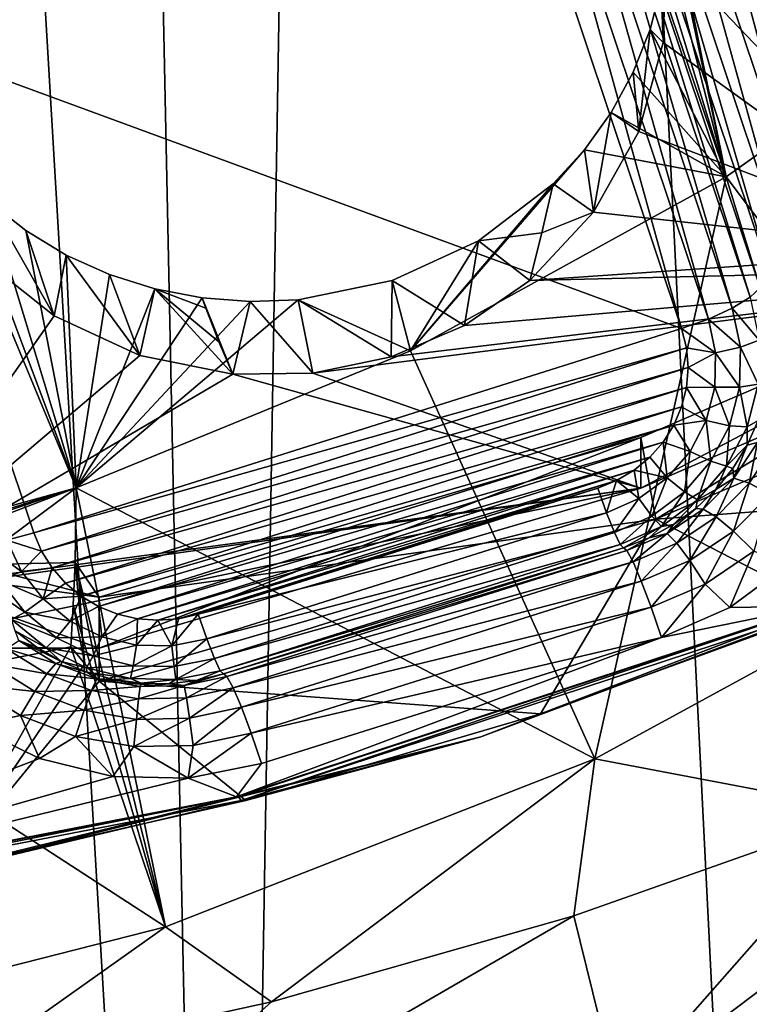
# Model space of a CAD drawing. Header units: metres. Extents: x -25 to 70, y -236 to 25.
# Tile 35 of 256: x 2.36 to 4.1, y -230.54 to -228.2. Entities that reach past the tile are written whole.
import ezdxf

# ---------------------------------------------------------------- set-up
doc = ezdxf.new("R2010")
doc.units = ezdxf.units.M
doc.layers.add('solid_10481002', color=7, linetype='CONTINUOUS')

msp = doc.modelspace()

# ---------------------------------------------------------------- linework, layer by layer
at = {"layer": 'solid_10481002'}
for points in [[(3.999686, -211.76593, 228.188889), (1.299952, -228.305069, 232.312561), (1.280076, -228.133102, 232.269684)], [(3.999686, -211.76593, 228.188889), (4.064595, -212.184448, 228.293243), (1.299952, -228.305069, 232.312561)], [(4.064595, -212.184448, 228.293243), (1.494972, -227.926498, 232.21817), (1.299952, -228.305069, 232.312561)], [(4.24021, -235.190643, 242.894501), (4.753715, -214.041962, 327.060669), (3.986298, -214.264267, 327.116089)], [(4.24021, -235.190643, 242.894501), (3.986298, -214.264267, 327.116089), (3.207737, -214.447266, 327.161682)], [(2.855181, -235.511673, 242.974503), (3.207737, -214.447266, 327.161682), (2.419915, -214.590485, 327.197357)], [(2.855181, -235.511673, 242.974503), (4.24021, -235.190643, 242.894501), (3.207737, -214.447266, 327.161682)], [(2.855181, -235.511673, 242.974503), (2.419915, -214.590485, 327.197357), (1.625151, -214.693527, 327.223022)], [(1.444997, -235.70607, 243.022934), (2.855181, -235.511673, 242.974503), (1.625151, -214.693527, 327.223022)], [(3.667437, -226.868637, 232.273911), (4.733226, -228.898239, 232.779938), (3.943692, -226.732056, 232.239853)], [(4.733226, -228.898239, 232.779938), (5.009481, -228.761658, 232.745895), (3.943692, -226.732056, 232.239853)], [(5.059621, -228.734436, 232.750351), (3.943692, -226.732056, 232.239853), (5.009481, -228.761658, 232.745895)], [(4.0047, -226.748871, 232.251389), (3.943692, -226.732056, 232.239853), (5.059621, -228.734436, 232.750351)], [(4.057146, -226.76001, 232.274048), (4.0047, -226.748871, 232.251389), (5.059621, -228.734436, 232.750351)], [(4.057146, -226.76001, 232.274048), (5.059621, -228.734436, 232.750351), (5.102653, -228.706207, 232.775452)], [(4.096614, -226.76532, 232.30307), (4.057146, -226.76001, 232.274048), (5.102653, -228.706207, 232.775452)], [(4.580971, -228.750595, 233.773743), (3.579775, -226.844009, 233.29837), (3.847812, -227.81987, 233.541687)], [(4.100595, -227.97876, 232.700562), (3.579775, -226.844009, 233.29837), (4.580971, -228.750595, 233.773743)], [(3.647038, -226.925705, 232.295471), (4.733226, -228.898239, 232.779938), (3.667437, -226.868637, 232.273911)], [(3.629389, -226.971497, 232.326782), (4.683259, -228.920502, 232.796738), (3.647038, -226.925705, 232.295471)], [(3.647038, -226.925705, 232.295471), (4.683259, -228.920502, 232.796738), (4.733226, -228.898239, 232.779938)], [(3.616037, -227.002914, 232.362305), (4.640722, -228.934586, 232.832382), (3.629389, -226.971497, 232.326782)], [(3.629389, -226.971497, 232.326782), (4.640722, -228.934586, 232.832382), (4.683259, -228.920502, 232.796738)], [(3.601925, -227.027832, 232.43222), (4.611834, -228.938416, 232.881683), (3.607063, -227.02095, 232.398087)], [(3.607063, -227.02095, 232.398087), (4.640722, -228.934586, 232.832382), (3.616037, -227.002914, 232.362305)], [(3.607063, -227.02095, 232.398087), (4.611834, -228.938416, 232.881683), (4.640722, -228.934586, 232.832382)], [(3.601925, -227.027832, 232.43222), (4.600804, -228.931427, 232.937408), (4.611834, -228.938416, 232.881683)], [(4.100595, -227.97876, 232.700562), (4.600804, -228.931427, 232.937408), (3.601925, -227.027832, 232.43222)], [(4.204454, -227.389359, 232.084244), (4.401408, -228.690247, 232.4086), (3.999686, -227.490601, 232.109482)], [(3.922515, -227.517639, 232.104706), (3.999686, -227.490601, 232.109482), (4.324237, -228.717285, 232.403809)], [(4.324237, -228.717285, 232.403809), (3.999686, -227.490601, 232.109482), (4.401408, -228.690247, 232.4086)], [(3.851029, -227.548096, 232.078537), (3.922515, -227.517639, 232.104706), (4.252751, -228.747742, 232.37764)], [(3.922515, -227.517639, 232.104706), (4.324237, -228.717285, 232.403809), (4.252751, -228.747742, 232.37764)], [(3.790648, -227.579681, 232.032944), (3.851029, -227.548096, 232.078537), (4.19237, -228.779327, 232.332047)], [(3.851029, -227.548096, 232.078537), (4.252751, -228.747742, 232.37764), (4.19237, -228.779327, 232.332047)], [(3.745881, -227.610046, 231.971329), (3.790648, -227.579681, 232.032944), (4.147603, -228.809692, 232.270432)], [(3.790648, -227.579681, 232.032944), (4.19237, -228.779327, 232.332047), (4.147603, -228.809692, 232.270432)], [(3.745881, -227.610046, 231.971329), (4.121856, -228.836441, 232.197693), (3.720134, -227.636795, 231.89859)], [(3.745881, -227.610046, 231.971329), (4.147603, -228.809692, 232.270432), (4.121856, -228.836441, 232.197693)], [(3.696614, -227.659531, 231.838974), (3.720134, -227.636795, 231.89859), (4.098336, -228.859177, 232.138077)], [(3.720134, -227.636795, 231.89859), (4.121856, -228.836441, 232.197693), (4.098336, -228.859177, 232.138077)], [(3.654116, -227.685394, 231.792313), (3.696614, -227.659531, 231.838974), (4.055838, -228.885056, 232.091431)], [(3.696614, -227.659531, 231.838974), (4.098336, -228.859177, 232.138077), (4.055838, -228.885056, 232.091431)], [(3.597621, -227.711319, 231.764236), (3.654116, -227.685394, 231.792313), (3.999344, -228.910965, 232.063339)], [(3.654116, -227.685394, 231.792313), (4.055838, -228.885056, 232.091431), (3.999344, -228.910965, 232.063339)], [(3.597621, -227.711319, 231.764236), (3.935488, -228.933914, 232.057098), (3.533766, -227.734253, 231.757996)], [(3.597621, -227.711319, 231.764236), (3.999344, -228.910965, 232.063339), (3.935488, -228.933914, 232.057098)], [(1.99286, -228.220062, 231.87912), (1.981591, -228.174698, 231.867813), (3.533766, -227.734253, 231.757996)], [(1.99286, -228.220062, 231.87912), (3.533766, -227.734253, 231.757996), (3.935488, -228.933914, 232.057098)], [(4.041587, -228.572617, 234.546677), (3.898703, -227.902725, 234.228882), (3.883548, -227.795761, 234.184021)], [(4.041587, -228.572617, 234.546677), (3.883548, -227.795761, 234.184021), (4.737804, -228.077332, 234.423187)], [(4.580971, -228.750595, 233.773743), (3.847812, -227.81987, 233.541687), (3.89649, -228.033813, 233.595032)], [(4.041587, -228.572617, 234.546677), (3.899822, -228.010574, 234.273773), (3.898703, -227.902725, 234.228882)], [(3.899822, -228.010574, 234.273773), (3.886936, -228.117767, 234.317856), (3.891757, -228.252869, 233.649643)], [(4.041587, -228.572617, 234.546677), (3.886936, -228.117767, 234.317856), (3.899822, -228.010574, 234.273773)], [(3.899822, -228.010574, 234.273773), (3.891757, -228.252869, 233.649643), (3.89649, -228.033813, 233.595032)], [(4.580971, -228.750595, 233.773743), (3.89649, -228.033813, 233.595032), (3.891757, -228.252869, 233.649643)], [(4.041587, -228.572617, 234.546677), (4.737804, -228.077332, 234.423187), (4.68941, -229.433502, 235.146347)], [(3.886936, -228.117767, 234.317856), (3.860306, -228.222672, 234.360291), (3.891757, -228.252869, 233.649643)], [(4.041587, -228.572617, 234.546677), (3.860306, -228.222672, 234.360291), (3.886936, -228.117767, 234.317856)], [(2.394582, -229.419708, 232.178223), (1.99286, -228.220062, 231.87912), (3.935488, -228.933914, 232.057098)], [(2.330726, -229.437027, 232.194504), (1.99286, -228.220062, 231.87912), (2.394582, -229.419708, 232.178223)], [(3.860306, -228.222672, 234.360291), (3.820452, -228.323685, 234.400284), (3.833876, -228.464645, 233.702454)], [(4.041587, -228.572617, 234.546677), (3.820452, -228.323685, 234.400284), (3.860306, -228.222672, 234.360291)], [(3.860306, -228.222672, 234.360291), (3.833876, -228.464645, 233.702454), (3.891757, -228.252869, 233.649643)], [(4.580971, -228.750595, 233.773743), (3.891757, -228.252869, 233.649643), (3.833876, -228.464645, 233.702454)], [(3.820452, -228.323685, 234.400284), (3.768034, -228.419479, 234.437134), (3.833876, -228.464645, 233.702454)], [(4.041587, -228.572617, 234.546677), (3.768034, -228.419479, 234.437134), (3.820452, -228.323685, 234.400284)], [(3.768034, -228.419479, 234.437134), (3.704102, -228.508484, 234.470108), (3.72612, -228.657181, 233.750458)], [(4.041587, -228.572617, 234.546677), (3.704102, -228.508484, 234.470108), (3.768034, -228.419479, 234.437134)], [(3.768034, -228.419479, 234.437134), (3.72612, -228.657181, 233.750458), (3.833876, -228.464645, 233.702454)], [(2.495873, -229.312729, 234.731216), (1.666776, -229.541733, 234.786667), (2.143803, -228.465591, 234.318298)], [(2.495873, -229.312729, 234.731216), (2.143803, -228.465591, 234.318298), (2.210489, -228.552887, 234.357513)], [(4.580971, -228.750595, 233.773743), (3.833876, -228.464645, 233.702454), (3.72612, -228.657181, 233.750458)], [(3.290905, -228.986267, 234.649811), (3.629774, -228.589523, 234.498672), (3.704102, -228.508484, 234.470108)], [(3.290905, -228.986267, 234.649811), (3.704102, -228.508484, 234.470108), (4.041587, -228.572617, 234.546677)], [(3.704102, -228.508484, 234.470108), (3.629774, -228.589523, 234.498672), (3.72612, -228.657181, 233.750458)], [(2.495873, -229.312729, 234.731216), (2.210489, -228.552887, 234.357513), (2.28821, -228.631638, 234.395157)], [(3.290905, -228.986267, 234.649811), (4.041587, -228.572617, 234.546677), (3.729248, -229.956894, 235.27684)], [(3.290905, -228.986267, 234.649811), (3.452505, -228.725388, 234.541412), (3.629774, -228.589523, 234.498672)], [(3.603239, -228.705826, 234.139938), (3.629774, -228.589523, 234.498672), (3.452505, -228.725388, 234.541412)], [(3.603239, -228.705826, 234.139938), (3.72612, -228.657181, 233.750458), (3.629774, -228.589523, 234.498672)], [(4.041587, -228.572617, 234.546677), (4.68941, -229.433502, 235.146347), (3.729248, -229.956894, 235.27684)], [(2.28821, -228.631638, 234.395157), (2.268001, -228.764786, 233.777283), (2.443119, -228.903107, 233.811768)], [(2.375784, -228.700607, 234.430542), (2.28821, -228.631638, 234.395157), (2.443119, -228.903107, 233.811768)], [(2.495873, -229.312729, 234.731216), (2.28821, -228.631638, 234.395157), (2.375784, -228.700607, 234.430542)], [(4.580971, -228.750595, 233.773743), (3.72612, -228.657181, 233.750458), (3.574602, -228.81958, 233.790939)], [(3.603239, -228.705826, 234.139938), (3.574602, -228.81958, 233.790939), (3.72612, -228.657181, 233.750458)], [(5.070076, -228.662277, 234.267029), (3.838787, -229.192596, 234.399261), (3.873839, -229.386948, 234.447708)], [(3.838787, -229.313553, 233.914108), (3.838787, -229.192596, 234.399261), (5.070076, -228.662277, 234.267029)], [(3.838787, -229.313553, 233.914108), (5.070076, -228.662277, 234.267029), (5.070076, -228.783234, 233.781876)], [(5.070076, -228.662277, 234.267029), (3.873839, -229.386948, 234.447708), (5.138758, -228.846298, 234.312912)], [(2.47176, -228.758698, 234.462952), (2.375784, -228.700607, 234.430542), (2.443119, -228.903107, 233.811768)], [(2.495873, -229.312729, 234.731216), (2.375784, -228.700607, 234.430542), (2.47176, -228.758698, 234.462952)], [(3.603239, -228.705826, 234.139938), (3.452505, -228.725388, 234.541412), (3.574602, -228.81958, 233.790939)], [(3.452505, -228.725388, 234.541412), (3.246765, -228.819016, 234.562393), (3.419029, -228.926331, 233.817566)], [(3.290905, -228.986267, 234.649811), (3.246765, -228.819016, 234.562393), (3.452505, -228.725388, 234.541412)], [(3.452505, -228.725388, 234.541412), (3.419029, -228.926331, 233.817566), (3.574602, -228.81958, 233.790939)], [(4.580971, -228.750595, 233.773743), (3.574602, -228.81958, 233.790939), (5.070076, -228.783234, 233.781876)], [(1.97756, -229.565811, 233.977005), (2.443119, -228.903107, 233.811768), (2.268001, -228.764786, 233.777283)], [(2.47176, -228.758698, 234.462952), (2.443119, -228.903107, 233.811768), (2.646933, -228.997421, 233.835281)], [(2.574761, -228.805176, 234.491776), (2.47176, -228.758698, 234.462952), (2.646933, -228.997421, 233.835281)], [(2.495873, -229.312729, 234.731216), (2.47176, -228.758698, 234.462952), (2.574761, -228.805176, 234.491776)], [(3.058422, -229.040024, 233.845901), (3.838787, -229.313553, 233.914108), (5.070076, -228.783234, 233.781876)], [(3.244631, -229.000809, 233.836136), (3.058422, -229.040024, 233.845901), (5.070076, -228.783234, 233.781876)], [(3.419029, -228.926331, 233.817566), (3.244631, -229.000809, 233.836136), (5.070076, -228.783234, 233.781876)], [(3.419029, -228.926331, 233.817566), (5.070076, -228.783234, 233.781876), (3.574602, -228.81958, 233.790939)], [(2.495873, -229.312729, 234.731216), (2.574761, -228.805176, 234.491776), (2.683005, -228.83934, 234.516373)], [(2.683005, -228.83934, 234.516373), (2.574761, -228.805176, 234.491776), (2.646933, -228.997421, 233.835281)], [(3.246765, -228.819016, 234.562393), (3.023513, -228.865265, 234.560562), (3.244631, -229.000809, 233.836136)], [(3.290905, -228.986267, 234.649811), (3.023513, -228.865265, 234.560562), (3.246765, -228.819016, 234.562393)], [(3.246765, -228.819016, 234.562393), (3.244631, -229.000809, 233.836136), (3.419029, -228.926331, 233.817566)], [(2.495873, -229.312729, 234.731216), (2.683005, -228.83934, 234.516373), (2.794907, -228.86084, 234.536285)], [(2.683005, -228.83934, 234.516373), (2.646933, -228.997421, 233.835281), (2.867894, -229.042389, 233.846497)], [(2.683005, -228.83934, 234.516373), (2.867894, -229.042389, 233.846497), (2.835176, -228.965103, 234.142258)], [(2.683005, -228.83934, 234.516373), (2.8039, -228.884811, 234.446198), (2.794907, -228.86084, 234.536285)], [(2.683005, -228.83934, 234.516373), (2.835176, -228.965103, 234.142258), (2.8039, -228.884811, 234.446198)], [(4.953586, -229.306152, 232.854858), (5.138758, -228.846298, 234.312912), (3.873839, -229.386948, 234.447708)], [(2.495873, -229.312729, 234.731216), (2.794907, -228.86084, 234.536285), (2.909118, -228.869507, 234.551147)], [(2.495873, -229.312729, 234.731216), (2.909118, -228.869507, 234.551147), (3.023513, -228.865265, 234.560562)], [(2.495873, -229.312729, 234.731216), (3.023513, -228.865265, 234.560562), (3.290905, -228.986267, 234.649811)], [(2.909118, -228.869507, 234.551147), (2.794907, -228.86084, 234.536285), (2.867894, -229.042389, 233.846497)], [(2.835176, -228.965103, 234.142258), (2.867894, -229.042389, 233.846497), (2.794907, -228.86084, 234.536285)], [(2.799432, -228.872833, 234.491302), (2.835176, -228.965103, 234.142258), (2.794907, -228.86084, 234.536285)], [(2.799432, -228.872833, 234.491302), (2.794907, -228.86084, 234.536285), (2.8039, -228.884811, 234.446198)], [(2.799432, -228.872833, 234.491302), (2.8039, -228.884811, 234.446198), (2.835176, -228.965103, 234.142258)], [(2.909118, -228.869507, 234.551147), (2.867894, -229.042389, 233.846497), (3.058422, -229.040024, 233.845901)], [(3.023513, -228.865265, 234.560562), (2.909118, -228.869507, 234.551147), (3.058422, -229.040024, 233.845901)], [(3.023513, -228.865265, 234.560562), (3.058422, -229.040024, 233.845901), (3.244631, -229.000809, 233.836136)], [(4.098336, -228.859177, 232.138077), (4.119956, -228.961639, 232.16362), (4.055838, -228.885056, 232.091431)], [(4.055838, -228.885056, 232.091431), (4.075451, -228.977997, 232.114594), (3.999344, -228.910965, 232.063339)], [(4.119956, -228.961639, 232.16362), (4.075451, -228.977997, 232.114594), (4.055838, -228.885056, 232.091431)], [(1.97756, -229.565811, 233.977005), (2.646933, -228.997421, 233.835281), (2.443119, -228.903107, 233.811768)], [(3.935488, -228.933914, 232.057098), (3.999344, -228.910965, 232.063339), (4.016289, -228.991272, 232.083359)], [(4.075451, -228.977997, 232.114594), (4.016289, -228.991272, 232.083359), (3.999344, -228.910965, 232.063339)], [(2.394582, -229.419708, 232.178223), (3.935488, -228.933914, 232.057098), (3.946756, -228.979263, 232.068405)], [(3.946756, -228.979263, 232.068405), (3.935488, -228.933914, 232.057098), (4.016289, -228.991272, 232.083359)], [(4.119956, -228.961639, 232.16362), (4.117538, -229.066193, 232.189697), (4.075451, -228.977997, 232.114594)], [(2.412941, -229.46283, 232.18898), (2.394582, -229.419708, 232.178223), (3.946756, -228.979263, 232.068405)], [(2.412941, -229.46283, 232.18898), (3.946756, -228.979263, 232.068405), (3.950663, -229.026321, 232.080139)], [(2.495873, -229.312729, 234.731216), (3.290905, -228.986267, 234.649811), (3.729248, -229.956894, 235.27684)], [(3.950663, -229.026321, 232.080139), (3.946756, -228.979263, 232.068405), (4.016289, -228.991272, 232.083359)], [(4.075451, -228.977997, 232.114594), (4.073257, -229.072845, 232.138245), (4.016289, -228.991272, 232.083359)], [(4.117538, -229.066193, 232.189697), (4.073257, -229.072845, 232.138245), (4.075451, -228.977997, 232.114594)], [(1.97756, -229.565811, 233.977005), (2.867894, -229.042389, 233.846497), (2.646933, -228.997421, 233.835281)], [(3.950663, -229.026321, 232.080139), (4.016289, -228.991272, 232.083359), (4.014393, -229.073212, 232.10379)], [(4.073257, -229.072845, 232.138245), (4.014393, -229.073212, 232.10379), (4.016289, -228.991272, 232.083359)], [(2.43829, -229.503128, 232.19902), (2.412941, -229.46283, 232.18898), (3.950663, -229.026321, 232.080139)], [(2.43829, -229.503128, 232.19902), (3.950663, -229.026321, 232.080139), (3.946896, -229.073654, 232.091949)], [(3.946896, -229.073654, 232.091949), (3.950663, -229.026321, 232.080139), (4.014393, -229.073212, 232.10379)], [(1.97756, -229.565811, 233.977005), (3.838787, -229.313553, 233.914108), (2.867894, -229.042389, 233.846497)], [(3.058422, -229.040024, 233.845901), (2.867894, -229.042389, 233.846497), (3.838787, -229.313553, 233.914108)], [(2.470009, -229.539276, 232.208038), (2.43829, -229.503128, 232.19902), (3.946896, -229.073654, 232.091949)], [(2.470009, -229.539276, 232.208038), (3.946896, -229.073654, 232.091949), (3.935519, -229.119766, 232.103439)], [(3.935519, -229.119766, 232.103439), (3.946896, -229.073654, 232.091949), (3.993752, -229.152695, 232.123611)], [(3.946896, -229.073654, 232.091949), (4.014393, -229.073212, 232.10379), (3.993752, -229.152695, 232.123611)], [(4.049366, -229.164841, 232.161179), (3.993752, -229.152695, 232.123611), (4.014393, -229.073212, 232.10379)], [(4.073257, -229.072845, 232.138245), (4.049366, -229.164841, 232.161179), (4.014393, -229.073212, 232.10379)], [(4.091202, -229.167603, 232.214981), (4.049366, -229.164841, 232.161179), (4.073257, -229.072845, 232.138245)], [(4.117538, -229.066193, 232.189697), (4.091202, -229.167603, 232.214981), (4.073257, -229.072845, 232.138245)], [(4.117538, -229.066193, 232.189697), (4.117598, -229.152084, 232.276398), (4.091202, -229.167603, 232.214981)], [(2.507151, -229.570099, 232.215714), (2.470009, -229.539276, 232.208038), (3.935519, -229.119766, 232.103439)], [(2.507151, -229.570099, 232.215714), (3.935519, -229.119766, 232.103439), (3.916866, -229.163483, 232.114334)], [(3.916866, -229.163483, 232.114334), (3.935519, -229.119766, 232.103439), (3.993752, -229.152695, 232.123611)], [(3.916866, -229.163483, 232.114334), (3.993752, -229.152695, 232.123611), (3.955401, -229.225723, 232.141815)], [(4.004976, -229.249374, 232.182266), (3.955401, -229.225723, 232.141815), (3.993752, -229.152695, 232.123611)], [(4.049366, -229.164841, 232.161179), (4.004976, -229.249374, 232.182266), (3.993752, -229.152695, 232.123611)], [(4.091202, -229.167603, 232.214981), (4.117598, -229.152084, 232.276398), (4.091467, -229.211105, 232.291107)], [(4.091467, -229.211105, 232.291107), (4.117598, -229.152084, 232.276398), (4.115588, -229.204391, 232.368835)], [(2.548723, -229.594818, 232.221878), (2.507151, -229.570099, 232.215714), (3.916866, -229.163483, 232.114334)], [(2.548723, -229.594818, 232.221878), (3.916866, -229.163483, 232.114334), (3.891381, -229.203827, 232.124405)], [(3.891381, -229.203827, 232.124405), (3.916866, -229.163483, 232.114334), (3.955401, -229.225723, 232.141815)], [(4.042269, -229.260788, 232.23822), (4.004976, -229.249374, 232.182266), (4.049366, -229.164841, 232.161179)], [(4.091202, -229.167603, 232.214981), (4.042269, -229.260788, 232.23822), (4.049366, -229.164841, 232.161179)], [(4.091202, -229.167603, 232.214981), (4.091467, -229.211105, 232.291107), (4.042269, -229.260788, 232.23822)], [(3.838787, -229.192596, 234.399261), (2.549952, -229.572891, 234.49408), (3.873839, -229.386948, 234.447708)], [(2.549952, -229.693848, 234.008926), (2.549952, -229.572891, 234.49408), (3.838787, -229.192596, 234.399261)], [(3.838787, -229.313553, 233.914108), (2.549952, -229.693848, 234.008926), (3.838787, -229.192596, 234.399261)], [(2.593777, -229.612915, 232.226395), (2.548723, -229.594818, 232.221878), (3.891381, -229.203827, 232.124405)], [(2.593777, -229.612915, 232.226395), (3.891381, -229.203827, 232.124405), (3.859616, -229.239868, 232.133377)], [(3.859616, -229.239868, 232.133377), (3.891381, -229.203827, 232.124405), (3.901263, -229.288651, 232.157516)], [(3.891381, -229.203827, 232.124405), (3.955401, -229.225723, 232.141815), (3.901263, -229.288651, 232.157516)], [(4.042269, -229.260788, 232.23822), (4.091467, -229.211105, 232.291107), (4.057621, -229.266296, 232.304871)], [(4.057621, -229.266296, 232.304871), (4.091467, -229.211105, 232.291107), (4.059242, -229.289795, 232.390137)], [(4.091467, -229.211105, 232.291107), (4.115588, -229.204391, 232.368835), (4.059242, -229.289795, 232.390137)], [(4.096207, -229.301834, 232.462326), (4.059242, -229.289795, 232.390137), (4.115588, -229.204391, 232.368835)], [(4.157529, -229.208878, 232.439148), (4.096207, -229.301834, 232.462326), (4.115588, -229.204391, 232.368835)], [(4.146066, -229.327423, 232.522171), (4.096207, -229.301834, 232.462326), (4.157529, -229.208878, 232.439148)], [(2.641306, -229.623962, 232.229156), (2.593777, -229.612915, 232.226395), (3.859616, -229.239868, 232.133377)], [(2.641306, -229.623962, 232.229156), (3.859616, -229.239868, 232.133377), (3.822368, -229.270645, 232.141052)], [(3.822368, -229.270645, 232.141052), (3.859616, -229.239868, 232.133377), (3.901263, -229.288651, 232.157516)], [(3.942313, -229.322205, 232.200424), (3.901263, -229.288651, 232.157516), (3.955401, -229.225723, 232.141815)], [(4.004976, -229.249374, 232.182266), (3.942313, -229.322205, 232.200424), (3.955401, -229.225723, 232.141815)], [(2.690084, -229.627609, 232.230057), (2.641306, -229.623962, 232.229156), (3.822368, -229.270645, 232.141052)], [(2.690084, -229.627609, 232.230057), (3.822368, -229.270645, 232.141052), (3.780829, -229.295242, 232.147186)], [(3.780829, -229.295242, 232.147186), (3.822368, -229.270645, 232.141052), (3.834051, -229.338303, 232.169891)], [(3.822368, -229.270645, 232.141052), (3.901263, -229.288651, 232.157516), (3.834051, -229.338303, 232.169891)], [(3.973193, -229.34108, 232.258224), (3.942313, -229.322205, 232.200424), (4.004976, -229.249374, 232.182266)], [(4.042269, -229.260788, 232.23822), (3.973193, -229.34108, 232.258224), (4.004976, -229.249374, 232.182266)], [(4.042269, -229.260788, 232.23822), (4.01664, -229.316742, 232.317444), (3.973193, -229.34108, 232.258224)], [(4.042269, -229.260788, 232.23822), (4.057621, -229.266296, 232.304871), (4.01664, -229.316742, 232.317444)], [(4.01664, -229.316742, 232.317444), (4.057621, -229.266296, 232.304871), (4.059242, -229.289795, 232.390137)], [(2.73859, -229.623825, 232.229111), (2.690084, -229.627609, 232.230057), (3.780829, -229.295242, 232.147186)], [(2.73859, -229.623825, 232.229111), (3.780829, -229.295242, 232.147186), (3.73639, -229.313049, 232.151627)], [(3.780829, -229.295242, 232.147186), (3.757138, -229.372208, 232.178345), (3.73639, -229.313049, 232.151627)], [(3.780829, -229.295242, 232.147186), (3.834051, -229.338303, 232.169891), (3.757138, -229.372208, 232.178345)], [(3.864519, -229.379669, 232.214752), (3.834051, -229.338303, 232.169891), (3.901263, -229.288651, 232.157516)], [(3.942313, -229.322205, 232.200424), (3.864519, -229.379669, 232.214752), (3.901263, -229.288651, 232.157516)], [(4.01664, -229.316742, 232.317444), (4.059242, -229.289795, 232.390137), (3.986805, -229.3629, 232.408356)], [(4.017375, -229.381378, 232.482162), (3.986805, -229.3629, 232.408356), (4.059242, -229.289795, 232.390137)], [(4.096207, -229.301834, 232.462326), (4.017375, -229.381378, 232.482162), (4.059242, -229.289795, 232.390137)], [(1.384947, -229.656891, 233.99971), (2.004843, -229.693848, 234.008926), (3.838787, -229.313553, 233.914108)], [(1.97756, -229.565811, 233.977005), (1.384947, -229.656891, 233.99971), (3.838787, -229.313553, 233.914108)], [(2.495873, -229.312729, 234.731216), (1.851239, -229.512939, 234.783569), (1.666776, -229.541733, 234.786667)], [(2.495873, -229.312729, 234.731216), (1.927867, -229.503647, 234.784073), (1.851239, -229.512939, 234.783569)], [(2.495873, -229.312729, 234.731216), (2.004843, -229.499695, 234.787643), (1.927867, -229.503647, 234.784073)], [(2.495873, -229.312729, 234.731216), (2.249422, -229.495346, 234.805069), (2.004843, -229.499695, 234.787643)], [(3.838787, -229.313553, 233.914108), (2.004843, -229.693848, 234.008926), (2.549952, -229.693848, 234.008926)], [(2.495873, -229.312729, 234.731216), (2.49291, -229.490433, 234.824814), (2.249422, -229.495346, 234.805069)], [(2.495873, -229.312729, 234.731216), (2.708094, -230.357101, 235.376633), (2.49291, -229.490433, 234.824814)], [(2.495873, -229.312729, 234.731216), (3.729248, -229.956894, 235.27684), (2.708094, -230.357101, 235.376633)], [(2.785333, -229.612885, 232.226395), (2.73859, -229.623825, 232.229111), (3.73639, -229.313049, 232.151627)], [(2.785333, -229.612885, 232.226395), (3.73639, -229.313049, 232.151627), (3.757138, -229.372208, 232.178345)], [(4.286006, -229.599655, 232.928024), (4.953586, -229.306152, 232.854858), (3.873839, -229.386948, 234.447708)], [(3.969223, -229.361557, 232.328629), (4.01664, -229.316742, 232.317444), (3.986805, -229.3629, 232.408356)], [(3.973193, -229.34108, 232.258224), (4.01664, -229.316742, 232.317444), (3.969223, -229.361557, 232.328629)], [(4.058608, -229.41568, 232.544174), (4.017375, -229.381378, 232.482162), (4.096207, -229.301834, 232.462326)], [(4.146066, -229.327423, 232.522171), (4.058608, -229.41568, 232.544174), (4.096207, -229.301834, 232.462326)], [(3.775494, -229.418915, 232.224533), (3.757138, -229.372208, 232.178345), (3.834051, -229.338303, 232.169891)], [(3.864519, -229.379669, 232.214752), (3.775494, -229.418915, 232.224533), (3.834051, -229.338303, 232.169891)], [(3.887437, -229.404434, 232.274033), (3.864519, -229.379669, 232.214752), (3.942313, -229.322205, 232.200424)], [(3.973193, -229.34108, 232.258224), (3.887437, -229.404434, 232.274033), (3.942313, -229.322205, 232.200424)], [(3.973193, -229.34108, 232.258224), (3.916184, -229.399994, 232.338211), (3.887437, -229.404434, 232.274033)], [(3.973193, -229.34108, 232.258224), (3.969223, -229.361557, 232.328629), (3.916184, -229.399994, 232.338211)], [(4.107423, -229.463211, 232.589798), (4.058608, -229.41568, 232.544174), (4.146066, -229.327423, 232.522171)], [(3.969223, -229.361557, 232.328629), (3.986805, -229.3629, 232.408356), (3.901063, -229.420883, 232.422821)], [(3.916184, -229.399994, 232.338211), (3.969223, -229.361557, 232.328629), (3.901063, -229.420883, 232.422821)], [(3.924063, -229.444489, 232.497894), (3.901063, -229.420883, 232.422821), (3.986805, -229.3629, 232.408356)], [(4.017375, -229.381378, 232.482162), (3.924063, -229.444489, 232.497894), (3.986805, -229.3629, 232.408356)], [(3.600074, -229.850143, 232.990479), (3.873839, -229.386948, 234.447708), (2.549952, -229.772293, 234.543793)], [(2.549952, -229.572891, 234.49408), (2.549952, -229.772293, 234.543793), (3.873839, -229.386948, 234.447708)], [(2.806081, -229.672043, 232.253098), (2.785333, -229.612885, 232.226395), (3.757138, -229.372208, 232.178345)], [(2.806081, -229.672043, 232.253098), (3.757138, -229.372208, 232.178345), (3.775494, -229.418915, 232.224533)], [(3.600074, -229.850143, 232.990479), (4.286006, -229.599655, 232.928024), (3.873839, -229.386948, 234.447708)], [(3.789303, -229.447678, 232.284805), (3.775494, -229.418915, 232.224533), (3.864519, -229.379669, 232.214752)], [(3.887437, -229.404434, 232.274033), (3.789303, -229.447678, 232.284805), (3.864519, -229.379669, 232.214752)], [(3.955085, -229.485687, 232.56163), (3.924063, -229.444489, 232.497894), (4.017375, -229.381378, 232.482162)], [(4.058608, -229.41568, 232.544174), (3.955085, -229.485687, 232.56163), (4.017375, -229.381378, 232.482162)], [(4.764329, -229.40303, 232.796326), (3.600074, -229.850143, 232.990479), (3.457784, -229.904968, 232.921478)], [(4.764329, -229.40303, 232.796326), (3.457784, -229.904968, 232.921478), (4.270613, -229.601166, 232.768326)], [(4.764329, -229.40303, 232.796326), (4.286006, -229.599655, 232.928024), (3.600074, -229.850143, 232.990479)], [(3.887437, -229.404434, 232.274033), (3.796945, -229.45517, 232.351959), (3.789303, -229.447678, 232.284805)], [(3.887437, -229.404434, 232.274033), (3.858428, -229.431381, 232.346024), (3.796945, -229.45517, 232.351959)], [(3.858428, -229.431381, 232.346024), (3.916184, -229.399994, 232.338211), (3.901063, -229.420883, 232.422821)], [(3.887437, -229.404434, 232.274033), (3.916184, -229.399994, 232.338211), (3.858428, -229.431381, 232.346024)], [(2.330726, -229.437027, 232.194504), (2.394582, -229.419708, 232.178223), (2.412941, -229.46283, 232.18898)], [(2.824438, -229.71875, 232.299286), (2.806081, -229.672043, 232.253098), (3.775494, -229.418915, 232.224533)], [(2.824438, -229.71875, 232.299286), (3.775494, -229.418915, 232.224533), (3.789303, -229.447678, 232.284805)], [(3.729248, -229.956894, 235.27684), (4.68941, -229.433502, 235.146347), (4.384148, -230.081924, 235.504013)], [(3.858428, -229.431381, 232.346024), (3.80531, -229.461517, 232.432953), (3.796945, -229.45517, 232.351959)], [(3.858428, -229.431381, 232.346024), (3.901063, -229.420883, 232.422821), (3.80531, -229.461517, 232.432953)], [(3.819856, -229.488708, 232.508926), (3.80531, -229.461517, 232.432953), (3.901063, -229.420883, 232.422821)], [(3.924063, -229.444489, 232.497894), (3.819856, -229.488708, 232.508926), (3.901063, -229.420883, 232.422821)], [(3.991812, -229.541397, 232.609283), (3.955085, -229.485687, 232.56163), (4.058608, -229.41568, 232.544174)], [(4.107423, -229.463211, 232.589798), (3.991812, -229.541397, 232.609283), (4.058608, -229.41568, 232.544174)], [(2.365662, -229.511658, 232.213104), (2.274231, -229.446732, 232.231461), (2.330726, -229.437027, 232.194504)], [(2.314668, -229.533112, 232.253006), (2.274231, -229.446732, 232.231461), (2.365662, -229.511658, 232.213104)], [(2.365662, -229.511658, 232.213104), (2.330726, -229.437027, 232.194504), (2.412941, -229.46283, 232.18898)], [(2.838246, -229.747513, 232.359573), (2.824438, -229.71875, 232.299286), (3.789303, -229.447678, 232.284805)], [(2.838246, -229.747513, 232.359573), (3.789303, -229.447678, 232.284805), (3.796945, -229.45517, 232.351959)], [(2.838246, -229.747513, 232.359573), (3.796945, -229.45517, 232.351959), (2.845888, -229.75502, 232.426727)], [(2.845888, -229.75502, 232.426727), (3.796945, -229.45517, 232.351959), (3.80531, -229.461517, 232.432953)], [(3.839475, -229.53476, 232.573868), (3.819856, -229.488708, 232.508926), (3.924063, -229.444489, 232.497894)], [(3.955085, -229.485687, 232.56163), (3.839475, -229.53476, 232.573868), (3.924063, -229.444489, 232.497894)], [(2.365662, -229.511658, 232.213104), (2.412941, -229.46283, 232.18898), (2.43829, -229.503128, 232.19902)], [(2.845888, -229.75502, 232.426727), (3.80531, -229.461517, 232.432953), (2.854254, -229.761353, 232.507706)], [(2.854254, -229.761353, 232.507706), (3.80531, -229.461517, 232.432953), (3.819856, -229.488708, 232.508926)], [(4.107423, -229.463211, 232.589798), (4.050178, -229.596878, 232.634644), (3.991812, -229.541397, 232.609283)], [(4.107423, -229.463211, 232.589798), (4.193129, -229.49144, 232.608353), (4.050178, -229.596878, 232.634644)], [(2.004843, -229.499695, 234.787643), (2.249422, -229.495346, 234.805069), (2.549952, -229.572891, 234.49408)], [(2.549952, -229.693848, 234.008926), (2.004843, -229.499695, 234.787643), (2.549952, -229.572891, 234.49408)], [(2.549952, -229.693848, 234.008926), (2.004843, -229.693848, 234.008926), (2.004843, -229.499695, 234.787643)], [(2.249422, -229.495346, 234.805069), (2.49291, -229.490433, 234.824814), (2.549952, -229.572891, 234.49408)], [(2.416836, -229.576874, 232.22937), (2.365662, -229.511658, 232.213104), (2.43829, -229.503128, 232.19902)], [(2.416836, -229.576874, 232.22937), (2.43829, -229.503128, 232.19902), (2.470009, -229.539276, 232.208038)], [(2.49291, -229.490433, 234.824814), (2.488124, -229.590942, 234.879364), (2.516572, -229.731552, 234.739212)], [(2.708094, -230.357101, 235.376633), (2.488124, -229.590942, 234.879364), (2.49291, -229.490433, 234.824814)], [(2.49291, -229.490433, 234.824814), (2.516572, -229.731552, 234.739212), (2.549952, -229.772293, 234.543793)], [(2.49291, -229.490433, 234.824814), (2.549952, -229.772293, 234.543793), (2.549952, -229.572891, 234.49408)], [(2.868799, -229.788559, 232.583679), (2.854254, -229.761353, 232.507706), (3.819856, -229.488708, 232.508926)], [(2.868799, -229.788559, 232.583679), (3.819856, -229.488708, 232.508926), (3.839475, -229.53476, 232.573868)], [(3.862702, -229.596191, 232.62294), (3.839475, -229.53476, 232.573868), (3.955085, -229.485687, 232.56163)], [(3.991812, -229.541397, 232.609283), (3.862702, -229.596191, 232.62294), (3.955085, -229.485687, 232.56163)], [(4.050178, -229.596878, 232.634644), (4.193129, -229.49144, 232.608353), (4.254218, -229.593933, 232.633911)], [(2.314668, -229.533112, 232.253006), (2.365662, -229.511658, 232.213104), (2.416836, -229.576874, 232.22937)], [(2.276308, -229.542877, 232.308548), (2.314668, -229.533112, 232.253006), (2.373901, -229.608597, 232.27182)], [(2.341603, -229.626099, 232.3293), (2.276308, -229.542877, 232.308548), (2.373901, -229.608597, 232.27182)], [(2.373901, -229.608597, 232.27182), (2.314668, -229.533112, 232.253006), (2.416836, -229.576874, 232.22937)], [(2.416836, -229.576874, 232.22937), (2.470009, -229.539276, 232.208038), (2.507151, -229.570099, 232.215714)], [(2.888419, -229.834595, 232.648621), (2.868799, -229.788559, 232.583679), (3.839475, -229.53476, 232.573868)], [(2.888419, -229.834595, 232.648621), (3.839475, -229.53476, 232.573868), (3.862702, -229.596191, 232.62294)], [(3.991812, -229.541397, 232.609283), (3.887777, -229.668365, 232.652466), (3.862702, -229.596191, 232.62294)], [(3.991812, -229.541397, 232.609283), (4.050178, -229.596878, 232.634644), (3.887777, -229.668365, 232.652466)], [(2.481684, -229.62941, 232.242462), (2.416836, -229.576874, 232.22937), (2.507151, -229.570099, 232.215714)], [(2.481684, -229.62941, 232.242462), (2.507151, -229.570099, 232.215714), (2.548723, -229.594818, 232.221878)], [(2.373901, -229.608597, 232.27182), (2.416836, -229.576874, 232.22937), (2.481684, -229.62941, 232.242462)], [(2.556952, -229.666611, 232.25174), (2.481684, -229.62941, 232.242462), (2.548723, -229.594818, 232.221878)], [(2.488124, -229.590942, 234.879364), (2.483156, -229.690674, 234.934814), (2.516572, -229.731552, 234.739212)], [(2.708094, -230.357101, 235.376633), (2.483156, -229.690674, 234.934814), (2.488124, -229.590942, 234.879364)], [(2.556952, -229.666611, 232.25174), (2.548723, -229.594818, 232.221878), (2.593777, -229.612915, 232.226395)], [(3.887777, -229.668365, 232.652466), (4.254218, -229.593933, 232.633911), (2.877207, -230.04747, 232.746994)], [(2.881445, -230.047745, 232.810806), (2.877207, -230.04747, 232.746994), (4.254218, -229.593933, 232.633911)], [(4.260457, -229.593536, 232.697556), (2.881445, -230.047745, 232.810806), (4.254218, -229.593933, 232.633911)], [(2.888314, -230.056458, 232.881836), (2.881445, -230.047745, 232.810806), (4.260457, -229.593536, 232.697556)], [(4.270613, -229.601166, 232.768326), (2.888314, -230.056458, 232.881836), (4.260457, -229.593536, 232.697556)], [(2.911646, -229.896027, 232.697708), (2.888419, -229.834595, 232.648621), (3.862702, -229.596191, 232.62294)], [(2.911646, -229.896027, 232.697708), (3.862702, -229.596191, 232.62294), (3.887777, -229.668365, 232.652466)], [(3.887777, -229.668365, 232.652466), (4.050178, -229.596878, 232.634644), (4.254218, -229.593933, 232.633911)], [(2.341603, -229.626099, 232.3293), (2.373901, -229.608597, 232.27182), (2.448959, -229.669403, 232.286987)], [(2.448959, -229.669403, 232.286987), (2.373901, -229.608597, 232.27182), (2.481684, -229.62941, 232.242462)], [(2.556952, -229.666611, 232.25174), (2.593777, -229.612915, 232.226395), (2.641306, -229.623962, 232.229156)], [(2.723322, -229.688477, 232.257202), (2.73859, -229.623825, 232.229111), (2.785333, -229.612885, 232.226395)], [(2.806081, -229.672043, 232.253098), (2.723322, -229.688477, 232.257202), (2.785333, -229.612885, 232.226395)], [(3.457784, -229.904968, 232.921478), (2.888314, -230.056458, 232.881836), (4.270613, -229.601166, 232.768326)], [(2.424343, -229.693115, 232.346008), (2.350885, -229.652924, 232.401276), (2.341603, -229.626099, 232.3293)], [(2.424343, -229.693115, 232.346008), (2.341603, -229.626099, 232.3293), (2.448959, -229.669403, 232.286987)], [(2.448959, -229.669403, 232.286987), (2.481684, -229.62941, 232.242462), (2.556952, -229.666611, 232.25174)], [(2.638868, -229.686646, 232.256744), (2.556952, -229.666611, 232.25174), (2.641306, -229.623962, 232.229156)], [(2.638868, -229.686646, 232.256744), (2.641306, -229.623962, 232.229156), (2.690084, -229.627609, 232.230057)], [(2.723322, -229.688477, 232.257202), (2.638868, -229.686646, 232.256744), (2.690084, -229.627609, 232.230057)], [(2.723322, -229.688477, 232.257202), (2.690084, -229.627609, 232.230057), (2.73859, -229.623825, 232.229111)], [(2.350885, -229.652924, 232.401276), (2.40287, -229.692688, 232.411179), (2.359447, -229.675613, 232.486328)], [(2.424343, -229.693115, 232.346008), (2.40287, -229.692688, 232.411179), (2.350885, -229.652924, 232.401276)], [(2.424343, -229.693115, 232.346008), (2.448959, -229.669403, 232.286987), (2.53608, -229.712463, 232.297729)], [(2.53608, -229.712463, 232.297729), (2.448959, -229.669403, 232.286987), (2.556952, -229.666611, 232.25174)], [(2.53608, -229.712463, 232.297729), (2.556952, -229.666611, 232.25174), (2.638868, -229.686646, 232.256744)], [(2.93672, -229.968201, 232.727219), (3.887777, -229.668365, 232.652466), (2.877207, -230.04747, 232.746994)], [(2.911646, -229.896027, 232.697708), (3.887777, -229.668365, 232.652466), (2.93672, -229.968201, 232.727219)], [(2.184964, -230.218063, 233.082214), (2.483156, -229.690674, 234.934814), (1.869356, -229.812546, 234.948807)], [(2.708094, -230.357101, 235.376633), (1.869356, -229.812546, 234.948807), (2.483156, -229.690674, 234.934814)], [(2.184964, -230.218063, 233.082214), (2.516572, -229.731552, 234.739212), (2.483156, -229.690674, 234.934814)], [(2.330306, -229.695251, 232.56041), (2.359447, -229.675613, 232.486328), (2.447469, -229.730301, 232.499969)], [(2.459759, -229.725525, 232.419373), (2.447469, -229.730301, 232.499969), (2.359447, -229.675613, 232.486328)], [(2.40287, -229.692688, 232.411179), (2.459759, -229.725525, 232.419373), (2.359447, -229.675613, 232.486328)], [(2.424343, -229.693115, 232.346008), (2.459759, -229.725525, 232.419373), (2.40287, -229.692688, 232.411179)], [(2.520379, -229.740601, 232.357849), (2.459759, -229.725525, 232.419373), (2.424343, -229.693115, 232.346008)], [(2.520379, -229.740601, 232.357849), (2.424343, -229.693115, 232.346008), (2.53608, -229.712463, 232.297729)], [(2.630894, -229.735657, 232.303497), (2.53608, -229.712463, 232.297729), (2.638868, -229.686646, 232.256744)], [(2.630894, -229.735657, 232.303497), (2.638868, -229.686646, 232.256744), (2.723322, -229.688477, 232.257202)], [(2.728647, -229.737778, 232.304031), (2.630894, -229.735657, 232.303497), (2.723322, -229.688477, 232.257202)], [(2.728647, -229.737778, 232.304031), (2.723322, -229.688477, 232.257202), (2.806081, -229.672043, 232.253098)], [(2.824438, -229.71875, 232.299286), (2.728647, -229.737778, 232.304031), (2.806081, -229.672043, 232.253098)], [(2.291, -229.731079, 232.622818), (2.330306, -229.695251, 232.56041), (2.426099, -229.754745, 232.575256)], [(2.426099, -229.754745, 232.575256), (2.330306, -229.695251, 232.56041), (2.447469, -229.730301, 232.499969)], [(2.520379, -229.740601, 232.357849), (2.53608, -229.712463, 232.297729), (2.630894, -229.735657, 232.303497)], [(2.184964, -230.218063, 233.082214), (2.549952, -229.772293, 234.543793), (2.516572, -229.731552, 234.739212)], [(2.244467, -229.780426, 232.668884), (2.291, -229.731079, 232.622818), (2.397276, -229.797089, 232.639282)], [(2.397276, -229.797089, 232.639282), (2.291, -229.731079, 232.622818), (2.426099, -229.754745, 232.575256)], [(2.426099, -229.754745, 232.575256), (2.447469, -229.730301, 232.499969), (2.544793, -229.767258, 232.509186)], [(2.459759, -229.725525, 232.419373), (2.52058, -229.750885, 232.42569), (2.447469, -229.730301, 232.499969)], [(2.52058, -229.750885, 232.42569), (2.544793, -229.767258, 232.509186), (2.447469, -229.730301, 232.499969)], [(2.520379, -229.740601, 232.357849), (2.52058, -229.750885, 232.42569), (2.459759, -229.725525, 232.419373)], [(2.624896, -229.766144, 232.364212), (2.520379, -229.740601, 232.357849), (2.630894, -229.735657, 232.303497)], [(2.624896, -229.766144, 232.364212), (2.630894, -229.735657, 232.303497), (2.728647, -229.737778, 232.304031)], [(2.732653, -229.768494, 232.364792), (2.624896, -229.766144, 232.364212), (2.728647, -229.737778, 232.304031)], [(2.732653, -229.768494, 232.364792), (2.728647, -229.737778, 232.304031), (2.824438, -229.71875, 232.299286)], [(2.838246, -229.747513, 232.359573), (2.732653, -229.768494, 232.364792), (2.824438, -229.71875, 232.299286)], [(2.397276, -229.797089, 232.639282), (2.426099, -229.754745, 232.575256), (2.532016, -229.794968, 232.585281)], [(2.532016, -229.794968, 232.585281), (2.426099, -229.754745, 232.575256), (2.544793, -229.767258, 232.509186)], [(2.624896, -229.766144, 232.364212), (2.52058, -229.750885, 232.42569), (2.520379, -229.740601, 232.357849)], [(2.52058, -229.750885, 232.42569), (2.584291, -229.768311, 232.430038), (2.544793, -229.767258, 232.509186)], [(2.624896, -229.766144, 232.364212), (2.584291, -229.768311, 232.430038), (2.52058, -229.750885, 232.42569)], [(2.838246, -229.747513, 232.359573), (2.781729, -229.770828, 232.430664), (2.732653, -229.768494, 232.364792)], [(2.845888, -229.75502, 232.426727), (2.854254, -229.761353, 232.507706), (2.75217, -229.783096, 232.513123)], [(2.781729, -229.770828, 232.430664), (2.845888, -229.75502, 232.426727), (2.75217, -229.783096, 232.513123)], [(2.757702, -229.81221, 232.589584), (2.75217, -229.783096, 232.513123), (2.854254, -229.761353, 232.507706)], [(2.868799, -229.788559, 232.583679), (2.757702, -229.81221, 232.589584), (2.854254, -229.761353, 232.507706)], [(2.838246, -229.747513, 232.359573), (2.845888, -229.75502, 232.426727), (2.781729, -229.770828, 232.430664)], [(2.184964, -230.218063, 233.082214), (2.898725, -230.05658, 233.041946), (2.549952, -229.772293, 234.543793)], [(2.363152, -229.854141, 232.687256), (2.248642, -229.877686, 232.704651), (2.244467, -229.780426, 232.668884)], [(2.363152, -229.854141, 232.687256), (2.244467, -229.780426, 232.668884), (2.397276, -229.797089, 232.639282)], [(2.532016, -229.794968, 232.585281), (2.544793, -229.767258, 232.509186), (2.647677, -229.78508, 232.513626)], [(2.643984, -229.814377, 232.590118), (2.532016, -229.794968, 232.585281), (2.647677, -229.78508, 232.513626)], [(2.649801, -229.777527, 232.432343), (2.647677, -229.78508, 232.513626), (2.544793, -229.767258, 232.509186)], [(2.584291, -229.768311, 232.430038), (2.649801, -229.777527, 232.432343), (2.544793, -229.767258, 232.509186)], [(2.898725, -230.05658, 233.041946), (3.600074, -229.850143, 232.990479), (2.549952, -229.772293, 234.543793)], [(2.624896, -229.766144, 232.364212), (2.649801, -229.777527, 232.432343), (2.584291, -229.768311, 232.430038)], [(2.732653, -229.768494, 232.364792), (2.649801, -229.777527, 232.432343), (2.624896, -229.766144, 232.364212)], [(2.643984, -229.814377, 232.590118), (2.647677, -229.78508, 232.513626), (2.75217, -229.783096, 232.513123)], [(2.757702, -229.81221, 232.589584), (2.643984, -229.814377, 232.590118), (2.75217, -229.783096, 232.513123)], [(2.649801, -229.777527, 232.432343), (2.715992, -229.778381, 232.432541), (2.647677, -229.78508, 232.513626)], [(2.715992, -229.778381, 232.432541), (2.75217, -229.783096, 232.513123), (2.647677, -229.78508, 232.513626)], [(2.732653, -229.768494, 232.364792), (2.715992, -229.778381, 232.432541), (2.649801, -229.777527, 232.432343)], [(2.732653, -229.768494, 232.364792), (2.781729, -229.770828, 232.430664), (2.715992, -229.778381, 232.432541)], [(2.715992, -229.778381, 232.432541), (2.781729, -229.770828, 232.430664), (2.75217, -229.783096, 232.513123)], [(2.363152, -229.854141, 232.687256), (2.397276, -229.797089, 232.639282), (2.514782, -229.841705, 232.650406)], [(2.514782, -229.841705, 232.650406), (2.397276, -229.797089, 232.639282), (2.532016, -229.794968, 232.585281)], [(2.514782, -229.841705, 232.650406), (2.532016, -229.794968, 232.585281), (2.643984, -229.814377, 232.590118)], [(2.765165, -229.860825, 232.655167), (2.757702, -229.81221, 232.589584), (2.868799, -229.788559, 232.583679)], [(2.888419, -229.834595, 232.648621), (2.765165, -229.860825, 232.655167), (2.868799, -229.788559, 232.583679)], [(3.78541, -230.76088, 233.656586), (4.384148, -230.081924, 235.504013), (5.072725, -229.7901, 235.482834)], [(5.215748, -230.211395, 233.519592), (3.78541, -230.76088, 233.656586), (5.072725, -229.7901, 235.482834)], [(1.64265, -230.627594, 235.444061), (1.869356, -229.812546, 234.948807), (2.708094, -230.357101, 235.376633)], [(2.639003, -229.863235, 232.655777), (2.514782, -229.841705, 232.650406), (2.643984, -229.814377, 232.590118)], [(2.639003, -229.863235, 232.655777), (2.643984, -229.814377, 232.590118), (2.757702, -229.81221, 232.589584)], [(2.765165, -229.860825, 232.655167), (2.639003, -229.863235, 232.655777), (2.757702, -229.81221, 232.589584)], [(2.363152, -229.854141, 232.687256), (2.408572, -229.956757, 232.724365), (2.248642, -229.877686, 232.704651)], [(2.49438, -229.903976, 232.699692), (2.363152, -229.854141, 232.687256), (2.514782, -229.841705, 232.650406)], [(2.49438, -229.903976, 232.699692), (2.408572, -229.956757, 232.724365), (2.363152, -229.854141, 232.687256)], [(2.49438, -229.903976, 232.699692), (2.514782, -229.841705, 232.650406), (2.639003, -229.863235, 232.655777)], [(2.773999, -229.925339, 232.705017), (2.765165, -229.860825, 232.655167), (2.888419, -229.834595, 232.648621)], [(2.911646, -229.896027, 232.697708), (2.773999, -229.925339, 232.705017), (2.888419, -229.834595, 232.648621)], [(3.457784, -229.904968, 232.921478), (3.600074, -229.850143, 232.990479), (2.898725, -230.05658, 233.041946)], [(2.248642, -229.877686, 232.704651), (2.408572, -229.956757, 232.724365), (1.450969, -230.322739, 232.815613)], [(2.633106, -229.928009, 232.705673), (2.49438, -229.903976, 232.699692), (2.639003, -229.863235, 232.655777)], [(2.633106, -229.928009, 232.705673), (2.639003, -229.863235, 232.655777), (2.765165, -229.860825, 232.655167)], [(2.773999, -229.925339, 232.705017), (2.633106, -229.928009, 232.705673), (2.765165, -229.860825, 232.655167)], [(2.49438, -229.903976, 232.699692), (2.58251, -229.999222, 232.734955), (2.408572, -229.956757, 232.724365)], [(2.633106, -229.928009, 232.705673), (2.58251, -229.999222, 232.734955), (2.49438, -229.903976, 232.699692)], [(2.911646, -229.896027, 232.697708), (2.93672, -229.968201, 232.727219), (2.762034, -230.002991, 232.735901)], [(2.911646, -229.896027, 232.697708), (2.762034, -230.002991, 232.735901), (2.773999, -229.925339, 232.705017)], [(3.457784, -229.904968, 232.921478), (2.184964, -230.218063, 233.082214), (2.096708, -230.244049, 233.006012)], [(3.457784, -229.904968, 232.921478), (2.096708, -230.244049, 233.006012), (2.888314, -230.056458, 232.881836)], [(3.457784, -229.904968, 232.921478), (2.898725, -230.05658, 233.041946), (2.184964, -230.218063, 233.082214)], [(2.773999, -229.925339, 232.705017), (2.762034, -230.002991, 232.735901), (2.633106, -229.928009, 232.705673)], [(2.633106, -229.928009, 232.705673), (2.762034, -230.002991, 232.735901), (2.58251, -229.999222, 232.734955)], [(2.408572, -229.956757, 232.724365), (2.58251, -229.999222, 232.734955), (1.450969, -230.322739, 232.815613)], [(2.708094, -230.357101, 235.376633), (3.729248, -229.956894, 235.27684), (2.96009, -230.535339, 235.538895)], [(2.762034, -230.002991, 232.735901), (2.93672, -229.968201, 232.727219), (2.877207, -230.04747, 232.746994)], [(3.729248, -229.956894, 235.27684), (3.679132, -230.330612, 235.522842), (2.96009, -230.535339, 235.538895)], [(3.729248, -229.956894, 235.27684), (4.384148, -230.081924, 235.504013), (3.679132, -230.330612, 235.522842)], [(2.58251, -229.999222, 232.734955), (2.762034, -230.002991, 232.735901), (1.450969, -230.322739, 232.815613)], [(2.762034, -230.002991, 232.735901), (2.877207, -230.04747, 232.746994), (1.450969, -230.322739, 232.815613)], [(1.453131, -230.323425, 232.879532), (1.450969, -230.322739, 232.815613), (2.877207, -230.04747, 232.746994)], [(2.881445, -230.047745, 232.810806), (1.453131, -230.323425, 232.879532), (2.877207, -230.04747, 232.746994)], [(1.456595, -230.332779, 232.950745), (1.453131, -230.323425, 232.879532), (2.881445, -230.047745, 232.810806)], [(2.888314, -230.056458, 232.881836), (1.456595, -230.332779, 232.950745), (2.881445, -230.047745, 232.810806)], [(2.096708, -230.244049, 233.006012), (1.456595, -230.332779, 232.950745), (2.888314, -230.056458, 232.881836)], [(3.78541, -230.76088, 233.656586), (3.679132, -230.330612, 235.522842), (4.384148, -230.081924, 235.504013)], [(4.349003, -230.605667, 233.522934), (3.78541, -230.76088, 233.656586), (5.215748, -230.211395, 233.519592)], [(2.295373, -231.132095, 233.749146), (2.96009, -230.535339, 235.538895), (3.679132, -230.330612, 235.522842)], [(3.78541, -230.76088, 233.656586), (2.295373, -231.132095, 233.749146), (3.679132, -230.330612, 235.522842)], [(1.64265, -230.627594, 235.444061), (2.708094, -230.357101, 235.376633), (2.230022, -230.695297, 235.551788)], [(2.708094, -230.357101, 235.376633), (2.96009, -230.535339, 235.538895), (2.230022, -230.695297, 235.551788)], [(2.295373, -231.132095, 233.749146), (2.230022, -230.695297, 235.551788), (2.96009, -230.535339, 235.538895)]]:
    msp.add_3dface(points, dxfattribs=at)

doc.saveas('drawing.dxf')
